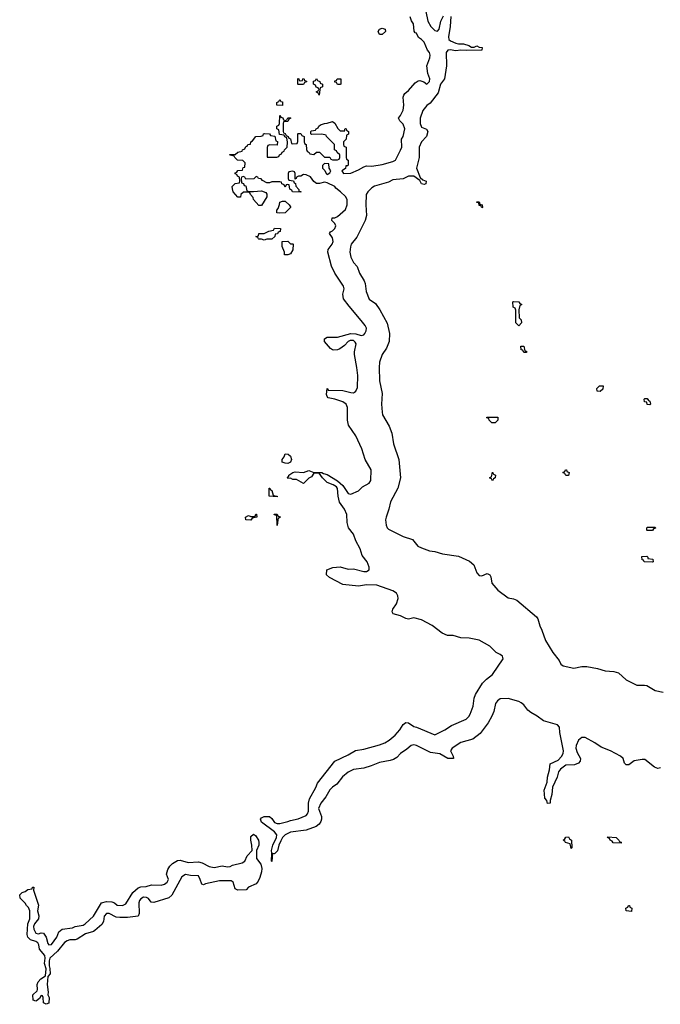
# Model space of a CAD drawing. Header units: inches. Extents: x 2547364 to 2752884, y 552026 to 708734.
# Tile 48 of 85: x 2683647 to 2688529, y 660638 to 668141. Entities that reach past the tile are written whole.
import ezdxf

# ---------------------------------------------------------------- set-up
doc = ezdxf.new("R2010")
doc.units = ezdxf.units.IN
doc.header["$MEASUREMENT"] = 0
doc.layers.add('C6686', color=7, linetype='Continuous')

msp = doc.modelspace()

# ---------------------------------------------------------------- linework, layer by layer
at = {"layer": 'C6686', "color": 6}
for points in [[(2686723.8, 668290), (2686758.4, 668130), (2686780.4, 668090), (2686810, 668059.3), (2686830, 668053.4), (2686842.9, 668070), (2686855.6, 668130), (2686876, 668170)], [(2688530, 662439.6), (2688510, 662435.1), (2688484.7, 662444.8), (2688410, 662502.4), (2688390, 662503), (2688330, 662492.8), (2688290, 662463.6), (2688270, 662462), (2688255.6, 662475.6), (2688245.1, 662510), (2688226, 662530), (2688149.2, 662570), (2688078.2, 662598.2), (2688030.9, 662630.9), (2687957.2, 662670), (2687930, 662671.5), (2687906.7, 662650), (2687888.5, 662610), (2687884.9, 662590), (2687895.8, 662555.8), (2687920.4, 662510), (2687919.1, 662490), (2687905.5, 662474.5), (2687876.5, 662463.5), (2687810, 662461.3), (2687769.1, 662430.9), (2687754.4, 662410), (2687742.4, 662370), (2687707, 662293), (2687703.4, 662236.6), (2687690.7, 662190), (2687690.7, 662170), (2687670, 662168.7), (2687664, 662190), (2687649.6, 662209.6), (2687644.2, 662270), (2687666.3, 662330), (2687669.7, 662370), (2687683.9, 662423.9), (2687689.5, 662470), (2687750, 662499.3), (2687774.9, 662525.1), (2687789.6, 662550), (2687791.2, 662570), (2687764.2, 662710), (2687760.5, 662750), (2687746.5, 662766.5), (2687639.2, 662799.2), (2687590, 662834.7), (2687541.8, 662861.8), (2687520.6, 662880.6), (2687490, 662919.5), (2687470, 662935.1), (2687450, 662945.6), (2687370, 662969.5), (2687310, 662966), (2687288.4, 662950), (2687274.4, 662930), (2687260.4, 662870), (2687246, 662834), (2687216.1, 662783.9), (2687157.5, 662702.5), (2687101.1, 662658.9), (2687010, 662633), (2686942, 662590), (2686930.5, 662570), (2686951, 662530), (2686954, 662510), (2686910, 662512), (2686850, 662547.6), (2686777.7, 662557.7), (2686670, 662609.6), (2686650, 662615.1), (2686630, 662609.6), (2686598.5, 662581.5), (2686550, 662549.5), (2686520.9, 662519.1), (2686496, 662504), (2686470, 662495.1), (2686390, 662481.6), (2686325.5, 662454.5), (2686270, 662438.4), (2686190, 662427.6), (2686150, 662407.3), (2686108.1, 662371.9), (2686064.8, 662315.2), (2686030, 662291.8), (2686010, 662272), (2685980.9, 662219.1), (2685941.3, 662170), (2685925.3, 662130), (2685946.7, 662070), (2685947, 662050), (2685942.4, 662030), (2685930.3, 662009.7), (2685906.1, 661993.9), (2685830, 661965.1), (2685710.4, 661949.6), (2685670.7, 661930), (2685650.7, 661910), (2685636.3, 661883.7), (2685621, 661850), (2685612.5, 661807.5), (2685590, 661784), (2685574, 661786), (2685570, 661726), (2685566, 661730), (2685569, 661790), (2685565.2, 661810), (2685577.2, 661850), (2685605.2, 661910), (2685606, 661930), (2685590, 661952.7), (2685490, 662026.6), (2685483.6, 662050), (2685490, 662059.1), (2685510, 662070.3), (2685550, 662070.4), (2685570, 662053.4), (2685590, 662023.8), (2685610, 662016.1), (2685630, 662016.9), (2685689.8, 662030.2), (2685710, 662039.5), (2685770, 662050.4), (2685830, 662077.1), (2685841.6, 662090), (2685847.8, 662110), (2685848, 662170), (2685855.8, 662204.2), (2685903.6, 662290), (2685917.1, 662322.9), (2686049.6, 662490.4), (2686150, 662538), (2686207.5, 662572.5), (2686270, 662583.1), (2686390, 662614.4), (2686430, 662630.5), (2686462.7, 662650), (2686509.4, 662690), (2686544.5, 662730), (2686569.6, 662770.4), (2686590, 662785.5), (2686610, 662782), (2686650, 662754), (2686670.3, 662750.3), (2686810, 662692.4), (2686886, 662730), (2686937, 662763), (2687049.4, 662810), (2687069.6, 662830), (2687080.5, 662850), (2687103.5, 662910), (2687109.6, 662970), (2687121.5, 662998.5), (2687175.3, 663084.7), (2687204.4, 663115.6), (2687250, 663152.4), (2687331.3, 663270), (2687327, 663290), (2687310, 663303.6), (2687278.2, 663318.2), (2687230, 663367.6), (2687150, 663411.6), (2687072.4, 663427.6), (2687010, 663429.6), (2686950, 663449.6), (2686908.2, 663448.2), (2686867.2, 663467.2), (2686790, 663524.7), (2686710, 663567.6), (2686650, 663582.9), (2686610, 663571.6), (2686590, 663576.9), (2686550, 663598), (2686492.5, 663612.5), (2686485.2, 663630), (2686491.6, 663650), (2686518, 663690), (2686531.3, 663730), (2686529.6, 663750), (2686518.4, 663770), (2686490, 663789.6), (2686370, 663831.1), (2686290, 663833.3), (2686230, 663825.6), (2686110, 663836), (2686009.4, 663889.4), (2685986, 663910), (2685988, 663950), (2686034.5, 663965.5), (2686090, 663970.4), (2686150, 663954.9), (2686190, 663957.1), (2686270, 663935.8), (2686290, 663935.8), (2686309.5, 663950), (2686309.6, 663970), (2686296.3, 664010), (2686258.3, 664058.3), (2686242.4, 664110), (2686209.7, 664169.7), (2686190, 664221.2), (2686153.6, 664270), (2686142.9, 664310), (2686139.6, 664370), (2686123.7, 664410), (2686084.7, 664464.7), (2686074.7, 664510), (2686069.6, 664569.6), (2686061.2, 664581.2), (2686036.6, 664596.6), (2685990, 664613.2), (2685954, 664650), (2685930, 664686), (2685890, 664686), (2685870, 664658), (2685850, 664648), (2685810, 664606), (2685756, 664636), (2685730, 664637.2), (2685710, 664648), (2685690, 664646), (2685688, 664650), (2685698, 664662), (2685698, 664670), (2685728, 664690), (2685745.6, 664694.4), (2685810, 664691), (2685850, 664704.7), (2685890, 664691), (2685950, 664690.8), (2685962, 664682), (2685990, 664674), (2686070, 664626), (2686110, 664590.8), (2686150, 664530.7), (2686170, 664524.9), (2686230, 664550.7), (2686259.1, 664580.9), (2686310.9, 664609.1), (2686322.4, 664630), (2686325.6, 664710), (2686279.5, 664790), (2686254.3, 664870), (2686209.6, 664970), (2686153, 665050), (2686146.3, 665090), (2686146.2, 665186.2), (2686135.6, 665210), (2686110, 665229.6), (2686050, 665249.6), (2685999.3, 665259.3), (2685989.3, 665269.3), (2685984.1, 665284.1), (2685990, 665331.3), (2685998, 665318), (2686110, 665315.8), (2686170, 665299.5), (2686190, 665297.6), (2686197.8, 665302.2), (2686210, 665310.8), (2686220.8, 665339.2), (2686224.2, 665430), (2686217.6, 665490), (2686197.6, 665590), (2686197.6, 665610), (2686211.8, 665670), (2686204.8, 665684.8), (2686190, 665696), (2686164.5, 665695.5), (2686150, 665689.2), (2686122, 665658), (2686087.7, 665632.3), (2686070, 665625.2), (2686042, 665622), (2686030, 665624), (2686016.2, 665636.2), (2685969, 665690), (2685969, 665710), (2685990, 665720.7), (2686070, 665723), (2686170, 665750.6), (2686210, 665747.3), (2686250, 665733.4), (2686270, 665739.1), (2686278.4, 665750), (2686287.3, 665770), (2686289.5, 665789.5), (2686280.7, 665810), (2686250, 665849.4), (2686157.1, 665957.1), (2686114.2, 666014.2), (2686109.4, 666049.4), (2686120.7, 666090), (2686115.6, 666110), (2686049.6, 666209.6), (2686022.4, 666262.4), (2685995.6, 666370), (2685997, 666390), (2686029.6, 666430), (2686036.3, 666450), (2686030, 666479), (2686008.4, 666511.6), (2686015.3, 666524.7), (2686030, 666531), (2686049, 666550), (2686057.2, 666570), (2686050, 666588), (2686026, 666610), (2686028, 666630), (2686050, 666631), (2686070, 666641), (2686130, 666694.8), (2686142.9, 666730), (2686142.9, 666770), (2686130, 666792.7), (2686093.2, 666830), (2686057, 666857), (2686048.7, 666870), (2685990, 666899), (2685970, 666904), (2685933.2, 666893.2), (2685910, 666894), (2685890, 666908), (2685864, 666944), (2685830, 666959), (2685810, 666962), (2685790, 666949), (2685771.6, 666948.4), (2685758, 666942), (2685754, 666930), (2685746, 666926), (2685746, 666970), (2685742, 666982), (2685730, 666986), (2685698, 666982), (2685694, 666970), (2685694, 666930), (2685698, 666918), (2685734, 666914), (2685738, 666898), (2685750, 666894), (2685752, 666872), (2685774, 666846), (2685774, 666834), (2685790, 666832), (2685790, 666826), (2685726, 666830), (2685722, 666842), (2685706, 666850), (2685702, 666882), (2685690, 666886), (2685678, 666882), (2685670, 666866), (2685662, 666882), (2685646, 666890), (2685642, 666902), (2685630, 666906), (2685570, 666906), (2685550, 666898), (2685530, 666898), (2685496.4, 666916.4), (2685487.3, 666927.3), (2685466, 666930), (2685462, 666942), (2685450, 666946), (2685431.1, 666928.9), (2685370, 666926), (2685362, 666942), (2685350, 666946), (2685338, 666942), (2685334, 666930), (2685338, 666898), (2685352.7, 666892.7), (2685358, 666878), (2685370, 666874), (2685378, 666838), (2685392.7, 666832.7), (2685430, 666831.3), (2685490, 666838), (2685523.6, 666823.6), (2685530.9, 666810.9), (2685531, 666790), (2685490, 666726), (2685470, 666726), (2685428, 666770), (2685427.3, 666787.3), (2685406, 666810), (2685402, 666822), (2685387.3, 666827.3), (2685352.7, 666827.3), (2685332, 666808), (2685330, 666788), (2685310, 666788), (2685275.3, 666830), (2685268, 666852), (2685266, 666870), (2685290, 666892), (2685322, 666898), (2685326, 666910), (2685322, 666942), (2685308, 666948), (2685302, 666962), (2685290, 666966), (2685290, 666974), (2685302, 666978), (2685308.9, 666991.1), (2685346, 666994), (2685350, 667014), (2685362, 667018), (2685366, 667050), (2685347.3, 667067.3), (2685306, 667070), (2685286, 667090), (2685282, 667102), (2685250, 667108), (2685247.3, 667112.7), (2685290, 667114), (2685310, 667132), (2685342, 667138), (2685346, 667150), (2685362, 667158), (2685370, 667174), (2685382, 667178), (2685386, 667190), (2685407.3, 667192.7), (2685408.7, 667210), (2685422, 667218), (2685448, 667250), (2685487.3, 667252.7), (2685502, 667258), (2685506, 667270), (2685512.7, 667272.7), (2685551.6, 667271.6), (2685558, 667258), (2685592.7, 667252.7), (2685598, 667218), (2685612, 667212), (2685610, 667186), (2685552.7, 667187.3), (2685538, 667182), (2685532.7, 667167.3), (2685534, 667094), (2685607.3, 667092.7), (2685622, 667098), (2685626, 667110), (2685642, 667118), (2685647.3, 667132.7), (2685662, 667138), (2685666, 667150), (2685686, 667170), (2685687.3, 667207.3), (2685682, 667242), (2685668, 667248), (2685662, 667262), (2685627.3, 667267.3), (2685622, 667302), (2685608, 667310), (2685608, 667330), (2685622, 667338), (2685626, 667350), (2685630, 667412), (2685638, 667398), (2685652.7, 667392.7), (2685658, 667378), (2685670, 667374), (2685682, 667378), (2685690, 667394), (2685710, 667394), (2685714, 667390), (2685698, 667382), (2685690, 667366), (2685658, 667362), (2685654, 667350), (2685654, 667290), (2685658, 667278), (2685670, 667274), (2685678, 667258), (2685692, 667252), (2685698, 667238), (2685710, 667234), (2685718, 667198), (2685730, 667194), (2685762, 667198), (2685767.3, 667212.7), (2685766, 667270), (2685770, 667274), (2685790, 667274), (2685798, 667258), (2685814, 667250), (2685814, 667210), (2685818, 667198), (2685831.1, 667191.1), (2685832.7, 667152.7), (2685838, 667138), (2685854, 667130), (2685858, 667118), (2685890, 667114), (2685908.4, 667131.6), (2685931.6, 667131.6), (2685970, 667094), (2686010, 667094), (2686018, 667078), (2686030, 667074), (2686070, 667074), (2686082, 667078), (2686086, 667090), (2686086, 667110), (2686066, 667130), (2686062, 667142), (2686046, 667150), (2686046, 667190), (2685986, 667250), (2685982, 667262), (2685950, 667268), (2685870, 667266), (2685866, 667270), (2685866, 667290), (2685870, 667294), (2685902, 667298), (2685906, 667310), (2685922, 667318), (2685926, 667330), (2685940.4, 667339.6), (2685969.1, 667350.9), (2685990, 667351.3), (2686030, 667364.7), (2686050, 667352), (2686071.6, 667311.6), (2686090, 667294), (2686126, 667294), (2686126, 667306), (2686130, 667312), (2686134, 667310), (2686138, 667298), (2686154, 667290), (2686152, 667268), (2686138, 667262), (2686134, 667230), (2686114, 667210), (2686114, 667190), (2686118, 667178), (2686134, 667170), (2686134, 667090), (2686138, 667078), (2686151.6, 667071.6), (2686151.6, 667031.6), (2686147.3, 667027.3), (2686132.7, 667027.3), (2686130, 667008), (2686102, 666990), (2686114, 666970), (2686170, 666970.8), (2686230, 666996.4), (2686270, 667020.5), (2686290, 667026.4), (2686330, 667024.9), (2686410, 667036.4), (2686490, 667060.4), (2686510, 667070.8), (2686550, 667146), (2686559.6, 667170), (2686558, 667230), (2686570, 667251.3), (2686583, 667310), (2686570, 667346), (2686544, 667370), (2686534, 667390), (2686550, 667411), (2686570, 667452), (2686575.1, 667490), (2686569.4, 667550), (2686573.8, 667566.2), (2686581.2, 667578.8), (2686610, 667602), (2686660.7, 667659.3), (2686684.7, 667675.3), (2686697.1, 667677.1), (2686727.9, 667667.9), (2686750, 667650.7), (2686769.3, 667670), (2686771.6, 667690), (2686756.9, 667730), (2686749.3, 667790), (2686773.3, 667850), (2686775.1, 667870), (2686769.4, 667890), (2686754.5, 667910), (2686730, 667969.2), (2686710, 667989.4), (2686685.2, 668005.2), (2686670, 668038), (2686662, 668042), (2686654.6, 668054.6), (2686649, 668110), (2686632.1, 668132.1), (2686622.7, 668162.7)], [(2686934, 668166), (2686928.4, 668090), (2686914.9, 668010), (2686918, 667990), (2686930, 667979.3), (2686970, 667963), (2686990, 667957.3), (2687030, 667956.3), (2687070, 667944.7), (2687090, 667932), (2687110, 667932), (2687130, 667942), (2687150, 667932), (2687171.3, 667930), (2687170, 667909.3), (2687050, 667906), (2687010, 667909.4), (2686970, 667903.7), (2686928.5, 667911.5), (2686910, 667909.3), (2686898.4, 667890), (2686900.4, 667790), (2686885.5, 667690), (2686855.3, 667650), (2686836.1, 667583.9), (2686774.9, 667505.1), (2686750, 667486.6), (2686720.4, 667450), (2686700.4, 667390), (2686698, 667350), (2686710, 667321), (2686747.1, 667307.1), (2686758.8, 667290), (2686747.7, 667250), (2686710, 667209.2), (2686690.4, 667170), (2686690.5, 667090), (2686670.5, 667010), (2686698, 666938), (2686720.7, 666920.7), (2686744.7, 666910), (2686742, 666890), (2686730, 666884), (2686710, 666889), (2686696.4, 666916.4), (2686650, 666949.3), (2686610, 666949.5), (2686570, 666929.5), (2686490, 666920.7), (2686457, 666903), (2686350, 666871.8), (2686330, 666859.5), (2686299.3, 666830), (2686288.5, 666810), (2686284.9, 666730), (2686290.4, 666650), (2686280.4, 666610), (2686215.6, 666484.4), (2686173, 666430), (2686168.2, 666410), (2686163, 666370), (2686170, 666331.3), (2686190, 666291), (2686219.9, 666259.9), (2686236.4, 666210), (2686272.7, 666150), (2686279.3, 666130), (2686286.7, 666070), (2686310, 666010.8), (2686358, 665978), (2686392.7, 665930), (2686447.4, 665827.4), (2686464.4, 665750), (2686463.8, 665690), (2686442.6, 665637.4), (2686410.5, 665590), (2686390.5, 665530), (2686386.4, 665490), (2686390.4, 665390), (2686408.3, 665291.7), (2686404.4, 665210), (2686408.5, 665151.5), (2686412.4, 665130), (2686463.7, 665043.7), (2686484.2, 664990), (2686496.5, 664910), (2686536.5, 664790), (2686550.4, 664650), (2686528.7, 664570), (2686474, 664466), (2686461.1, 664410), (2686440.3, 664350), (2686436, 664330), (2686438.9, 664290), (2686448.1, 664268.1), (2686457.8, 664257.8), (2686570, 664201.7), (2686639.6, 664179.6), (2686682.4, 664130), (2686710, 664115.3), (2686770, 664094), (2686810, 664088.8), (2686870, 664071.8), (2686990, 664054), (2687074.1, 664014.1), (2687107.8, 663987.7), (2687130, 663926.8), (2687150, 663905.3), (2687170, 663903.7), (2687210, 663920.4), (2687230, 663910.8), (2687236.7, 663896.7), (2687246.1, 663846.1), (2687290, 663793), (2687370, 663736.5), (2687410, 663728.8), (2687436.7, 663716.7), (2687586.7, 663590), (2687595.6, 663575.6), (2687610, 663521), (2687627, 663490), (2687653.7, 663410), (2687710, 663319.1), (2687757.5, 663257.5), (2687770.5, 663230), (2687790, 663217), (2687870, 663200.3), (2687930, 663213.4), (2687970, 663212.2), (2688050, 663197.6), (2688110, 663179.3), (2688175.1, 663175.1), (2688210, 663163.8), (2688270, 663110.4), (2688350, 663070.5), (2688409.6, 663070.4), (2688426.4, 663066.4), (2688490, 663028.8), (2688550, 663016.5)]]:
    msp.add_lwpolyline(points, dxfattribs=at)
for points in [[(2686410, 668029), (2686389.1, 668029.1), (2686378, 668050), (2686388, 668070), (2686410, 668076), (2686432, 668070), (2686434, 668050)], [(2685930, 667566), (2685922, 667582), (2685906, 667590), (2685922, 667598), (2685926, 667610), (2685922, 667622), (2685907.3, 667627.3), (2685902, 667642), (2685886, 667650), (2685887.3, 667672.7), (2685902, 667678), (2685910, 667694), (2685918, 667678), (2685934, 667670), (2685938, 667658), (2685954, 667650), (2685954, 667630), (2685938, 667622), (2685934, 667610)], [(2685770, 667646), (2685766, 667650), (2685768, 667692), (2685774, 667690), (2685778, 667678), (2685790, 667674), (2685802, 667678), (2685806, 667690), (2685812, 667692), (2685818, 667678), (2685832.7, 667672.7), (2685832.7, 667667.3), (2685818, 667662), (2685810, 667646)], [(2686070, 667648), (2686062, 667662), (2686050, 667666), (2686050, 667674), (2686062, 667678), (2686066, 667690), (2686094, 667690), (2686094, 667650), (2686090, 667648)], [(2685650, 667486), (2685606, 667490), (2685606, 667510), (2685622, 667518), (2685630, 667532), (2685638, 667518), (2685650, 667514)], [(2685970, 667046), (2685954, 667030), (2685954, 667010), (2685972.7, 666992.7), (2685982, 666970), (2685990, 666962), (2686010, 666974), (2686018, 666990), (2686006, 667010), (2686002, 667042)], [(2685630, 666666), (2685608, 666670), (2685608, 666690), (2685618, 666702), (2685628.4, 666731.6), (2685630, 666751.3), (2685650, 666758), (2685670, 666758), (2685702, 666730), (2685710, 666714), (2685711, 666710), (2685670, 666668.7)], [(2687170, 666708), (2687162, 666722), (2687150, 666726), (2687146, 666746), (2687130, 666748), (2687130, 666754), (2687150, 666752), (2687154, 666734), (2687172, 666730), (2687174, 666710)], [(2685510, 666462), (2685490, 666468.7), (2685469.1, 666469.1), (2685466, 666470), (2685462, 666482), (2685448, 666490), (2685466, 666494), (2685469.3, 666510.7), (2685510, 666512), (2685546, 666530), (2685582, 666538), (2685590, 666551.3), (2685634, 666550), (2685632.7, 666527.3), (2685618, 666522), (2685611.6, 666508.4), (2685594, 666506), (2685591.6, 666488.4), (2685570, 666468), (2685530, 666468)], [(2685710, 666434), (2685730, 666434), (2685732, 666430), (2685730, 666388), (2685710, 666358), (2685690, 666349), (2685666, 666350), (2685666, 666370), (2685647.3, 666412.7), (2685648.4, 666451.6), (2685690, 666454)], [(2687450, 665808.7), (2687428.7, 665830), (2687427.3, 665927.3), (2687422, 665942), (2687408, 665950), (2687406, 665990), (2687410, 665994), (2687451.6, 665991.6), (2687458, 665978), (2687474, 665970), (2687458, 665962), (2687452, 665930), (2687454, 665870), (2687470, 665854), (2687472, 665830)], [(2687490, 665606), (2687482, 665622), (2687470, 665626), (2687467.3, 665652.7), (2687490, 665652), (2687498, 665618), (2687510, 665614), (2687510, 665606)], [(2688070, 665309), (2688048, 665310), (2688046, 665330), (2688066, 665350), (2688094, 665350), (2688090, 665326)], [(2688450, 665206), (2688430, 665208), (2688426, 665226), (2688408.9, 665228.9), (2688406, 665250), (2688410, 665254), (2688430, 665254), (2688438, 665238), (2688450, 665234), (2688454, 665210)], [(2687270, 665068.7), (2687246, 665070), (2687226, 665090), (2687222, 665102), (2687207.3, 665107.3), (2687207.3, 665112.7), (2687290, 665112), (2687292, 665090)], [(2685690, 664759), (2685670, 664761.2), (2685648.7, 664770), (2685648.7, 664790), (2685662, 664810), (2685670, 664834), (2685694, 664830), (2685710, 664814), (2685718, 664790), (2685710, 664768.7)], [(2687250, 664626), (2687242, 664642), (2687228.7, 664650), (2687242, 664658), (2687250, 664692), (2687258, 664678), (2687272, 664670), (2687271.3, 664648.7), (2687258, 664642)], [(2687830, 664668), (2687808.4, 664668.4), (2687802, 664682), (2687786, 664690), (2687802, 664698), (2687806, 664710), (2687814, 664710), (2687818, 664698), (2687834, 664690)], [(2685610, 664506), (2685548, 664510), (2685549, 664571), (2685554, 664570), (2685558, 664558), (2685570, 664554), (2685578, 664518), (2685592, 664512), (2685610, 664511.3)], [(2685410, 664326), (2685370, 664328.7), (2685369, 664350), (2685390, 664362), (2685410, 664354), (2685430, 664354), (2685442, 664358), (2685447.3, 664372.7), (2685452.7, 664372.7), (2685454, 664350), (2685418, 664342)], [(2685610, 664286), (2685606, 664366), (2685594, 664366), (2685586, 664370), (2685586, 664374), (2685610, 664372), (2685618, 664358), (2685631.6, 664351.6), (2685630, 664346), (2685618, 664342), (2685614, 664330)], [(2688430, 664248), (2688426, 664250), (2688426, 664270), (2688430, 664274), (2688490, 664274), (2688492.7, 664267.3), (2688478, 664262), (2688470, 664248)], [(2688470, 664008), (2688406, 664010), (2688402, 664022), (2688390, 664026), (2688388.7, 664050), (2688427.3, 664052.7), (2688434, 664046), (2688434, 664034), (2688470.9, 664030.9), (2688474, 664010)], [(2685310, 661508), (2685290, 661518), (2685275.3, 661570), (2685259.5, 661579.5), (2685170, 661579.5), (2685063.4, 661556.6), (2685049.1, 661549.1), (2685034.6, 661554.6), (2685023.7, 661590), (2685010, 661616), (2684950, 661618.4), (2684910, 661627), (2684882, 661610), (2684805.5, 661470), (2684782.8, 661450), (2684670, 661412.7), (2684650, 661415.3), (2684630, 661444), (2684613.1, 661453.1), (2684590, 661454), (2684570, 661442.7), (2684560.5, 661430), (2684555.5, 661410), (2684558.8, 661330), (2684550, 661309), (2684470, 661299.5), (2684410, 661298.4), (2684382.7, 661302.7), (2684330, 661329.4), (2684308.9, 661331.1), (2684290.5, 661310), (2684285.5, 661270), (2684273, 661247), (2684219.9, 661200.1), (2684210, 661192.3), (2684150, 661174.5), (2684085.3, 661134.7), (2684070, 661129.4), (2684030, 661129.4), (2684010, 661122), (2683990, 661109.4), (2683936.2, 661043.8), (2683876, 660990), (2683871, 660970), (2683870.8, 660930), (2683877.3, 660910), (2683878.8, 660870), (2683862, 660850), (2683856.3, 660790), (2683864.7, 660730), (2683862, 660710), (2683870.7, 660689.3), (2683870, 660646), (2683850, 660638), (2683828, 660650), (2683826, 660690), (2683822, 660702), (2683810, 660706), (2683798, 660682), (2683776, 660664), (2683770, 660662), (2683749.7, 660669.7), (2683747.8, 660710), (2683780.4, 660739.6), (2683784, 660750), (2683781.2, 660790), (2683788.7, 660810), (2683807.2, 660832.8), (2683845.2, 660854.8), (2683849.3, 660909.3), (2683835.3, 660950), (2683841.2, 660990), (2683838, 661010), (2683798.4, 661058.4), (2683794, 661090), (2683785.4, 661105.4), (2683770, 661117.2), (2683730, 661129.2), (2683709.4, 661150), (2683704.5, 661170), (2683709.3, 661250), (2683724.5, 661290), (2683723.6, 661350), (2683714.5, 661374.5), (2683699.3, 661390), (2683690, 661408.7), (2683650, 661446), (2683647.3, 661472.7), (2683666, 661490), (2683690, 661498), (2683710, 661512), (2683742, 661518), (2683746, 661530), (2683754, 661530), (2683752.7, 661507.3), (2683790, 661394), (2683782.8, 661350), (2683792.5, 661312.5), (2683790.4, 661290), (2683760.5, 661250), (2683753, 661230), (2683756.3, 661210), (2683770, 661181), (2683790, 661174.8), (2683810, 661182.8), (2683830, 661180.7), (2683848.2, 661150), (2683861.7, 661101.7), (2683870, 661090.8), (2683890, 661094), (2683929.7, 661150.3), (2683946.3, 661190), (2683969.8, 661210.2), (2684050, 661221.6), (2684070, 661230.5), (2684130, 661240.4), (2684146, 661250), (2684210, 661310.8), (2684270, 661410.4), (2684310, 661421.6), (2684350, 661418.8), (2684370, 661411), (2684390, 661394), (2684430, 661390.5), (2684456.4, 661403.6), (2684509.7, 661490), (2684550, 661526.7), (2684570, 661533.4), (2684610, 661535.5), (2684651.7, 661548.3), (2684725.8, 661545.8), (2684750, 661553.4), (2684771.2, 661568.8), (2684782, 661590), (2684766, 661630), (2684775.8, 661664.2), (2684791.8, 661690), (2684811.8, 661710), (2684850, 661734), (2684870, 661735.8), (2684930, 661718.4), (2685010, 661723.8), (2685036.7, 661716.7), (2685090, 661688.4), (2685130, 661680.4), (2685190, 661694), (2685230, 661684.9), (2685250, 661687.7), (2685270, 661697.3), (2685343.7, 661716.3), (2685362, 661730), (2685381.2, 661770), (2685418, 661810), (2685417.2, 661850), (2685408.3, 661888.3), (2685410, 661916), (2685430, 661934.8), (2685444.9, 661924.9), (2685466, 661890), (2685470.7, 661870), (2685470.4, 661849.6), (2685450.8, 661810), (2685450.7, 661750), (2685485.8, 661705.8), (2685492.7, 661672.7), (2685490, 661648), (2685476.4, 661603.6), (2685464.9, 661575.1), (2685450, 661556), (2685392, 661530), (2685374, 661510)], [(2687850, 661826), (2687842, 661862), (2687806, 661870), (2687802, 661882), (2687788, 661890), (2687802, 661898), (2687808.4, 661911.6), (2687830, 661914), (2687838, 661898), (2687852, 661890), (2687854, 661830)], [(2688230, 661866), (2688170, 661869), (2688162, 661882), (2688146, 661890), (2688142, 661902), (2688126, 661910), (2688130, 661914), (2688194, 661910), (2688214, 661890), (2688218, 661878), (2688230, 661874)], [(2688310, 661346), (2688268, 661350), (2688266, 661370), (2688282, 661378), (2688288, 661392), (2688294, 661390), (2688298, 661378), (2688311.6, 661371.6)]]:
    msp.add_lwpolyline(points, close=True, dxfattribs=at)

doc.saveas('drawing.dxf')
